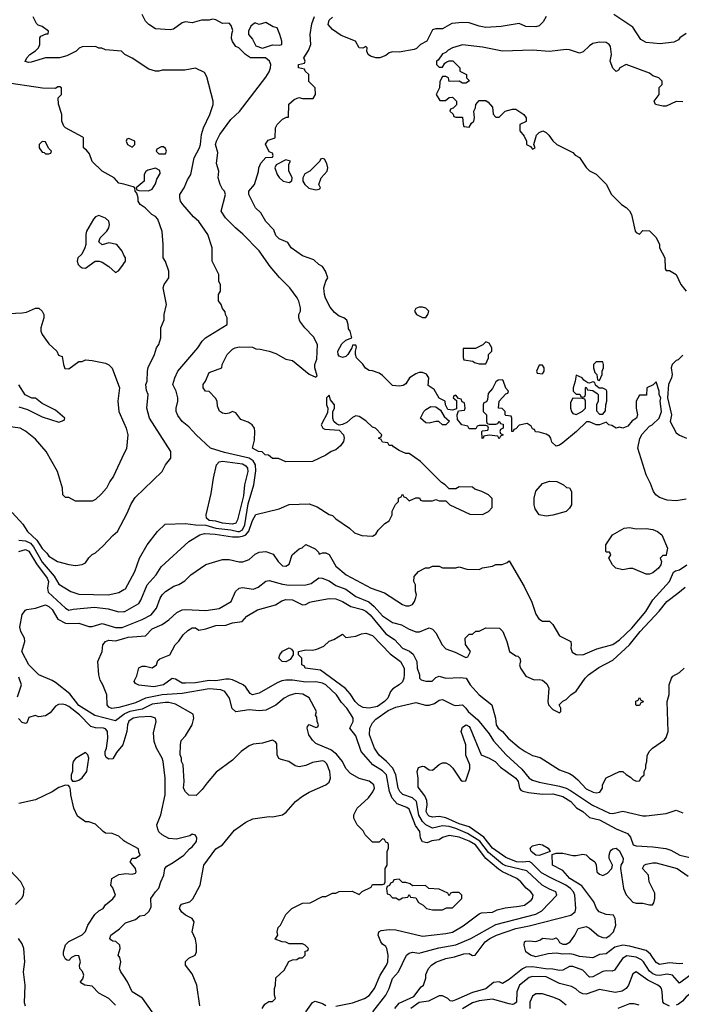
# Model space of a CAD drawing. Header units: inches. Extents: x 2348341 to 2479810, y 460419 to 613669.
# Tile 76 of 256: x 2379375 to 2383341, y 502935 to 508838. Entities that reach past the tile are written whole.
import ezdxf

# ---------------------------------------------------------------- set-up
doc = ezdxf.new("R2010")
doc.units = ezdxf.units.IN
doc.header["$MEASUREMENT"] = 0
doc.layers.add('C3570', color=7, linetype='Continuous')
doc.layers.add('C3580', color=7, linetype='Continuous')

msp = doc.modelspace()

# ---------------------------------------------------------------- linework, layer by layer
at = {"layer": 'C3570', "color": 2}
for points, elevation in [([(2380000, 508636), (2379986, 508650), (2379890, 508658), (2379867.3, 508667.3), (2379850, 508668), (2379830, 508678), (2379750, 508675.3), (2379731.6, 508668.4), (2379714, 508650), (2379658, 508622), (2379614, 508610), (2379530, 508609), (2379443.1, 508583.1), (2379430, 508582), (2379408.4, 508588.4), (2379418, 508610), (2379435.3, 508630), (2379469.3, 508650.7), (2379488.7, 508670), (2379495.3, 508690), (2379495.3, 508730), (2379501.2, 508738.8), (2379534, 508754), (2379546, 508754), (2379548, 508770), (2379510, 508797.2), (2379485.6, 508805.6), (2379476, 508816), (2379456, 508856)], 122), ([(2380000, 507851.2), (2379970, 507859), (2379942, 507890), (2379868.7, 507930), (2379810, 507988), (2379793.6, 508033.6), (2379776.5, 508056.5), (2379758, 508070), (2379758, 508130), (2379754.6, 508134.6), (2379650, 508189), (2379640.2, 508200.2), (2379628.7, 508230), (2379628.7, 508270), (2379608.4, 508331.6), (2379606, 508370), (2379626, 508390), (2379626, 508430), (2379616.4, 508436.4), (2379603.6, 508436.4), (2379590, 508426), (2379511.6, 508428.4), (2379270, 508462.7)], 126), ([(2380000, 507427.3), (2379988.7, 507450), (2379958, 507490), (2379910, 507501.2), (2379870, 507488), (2379850, 507506), (2379858, 507530), (2379897.2, 507570), (2379909.2, 507590), (2379914, 507610), (2379909, 507630), (2379890, 507649), (2379850, 507664), (2379830, 507655.3), (2379818, 507642), (2379776, 507570), (2379771.3, 507550), (2379771.1, 507491.1), (2379766, 507470), (2379747.1, 507432.9), (2379722.8, 507410), (2379718.8, 507390), (2379726, 507370), (2379738.5, 507358.5), (2379750, 507350.8), (2379770, 507347.7), (2379828, 507390), (2379851.1, 507391.1), (2379870, 507384.7), (2379910, 507358), (2379950, 507322), (2379968.4, 507331.6), (2379993.2, 507366.8), (2380000, 507377)], 130), ([(2379270, 507075.1), (2379390, 507080.5), (2379415.8, 507084.2), (2379470, 507109.3), (2379490, 507109.3), (2379509.3, 507090), (2379519.5, 507070), (2379520.7, 507050), (2379502.7, 506990), (2379502.7, 506970), (2379509, 506950), (2379550, 506895.3), (2379598, 506850), (2379607.3, 506827.3), (2379630, 506818), (2379637.2, 506770), (2379646.8, 506746.8), (2379670, 506745.2), (2379730, 506788.7), (2379750, 506788), (2379770, 506798), (2379810, 506795.3), (2379890, 506778), (2379910, 506768), (2379928.9, 506748.9), (2379974, 506630), (2379964, 506550), (2379969, 506490), (2380000, 506421.1)], 130), ([(2379370, 506518), (2379422, 506502), (2379510, 506458), (2379610, 506424.7), (2379642, 506438), (2379646, 506450), (2379590, 506498), (2379510, 506538), (2379470, 506568), (2379448.4, 506568.4), (2379408.9, 506588.9), (2379370, 506648)], 134), ([(2380000, 506234.3), (2379938, 506102), (2379915.3, 506070), (2379895.3, 506030), (2379864.7, 505995.3), (2379830, 505962), (2379810, 505952), (2379730, 505951.3), (2379710, 505952), (2379670, 505974), (2379650, 505974), (2379634, 505990), (2379632, 506030), (2379601, 506130), (2379534.8, 506250), (2379470, 506322.8), (2379410, 506370.8), (2379378, 506390), (2379290, 506402)], 130), ([(2379330, 505884), (2379394.2, 505814.2), (2379423, 505770), (2379478.6, 505718.6), (2379510, 505668), (2379538.8, 505638.8), (2379550, 505621), (2379602, 505590), (2379670, 505571), (2379710, 505566), (2379750, 505572), (2379770, 505582), (2379788.9, 505611.1), (2379810, 505632), (2379830, 505642), (2379876.5, 505683.5), (2379933.6, 505746.4), (2379962, 505770), (2380000, 505841.6)], 126), ([(2379370, 505717.1), (2379410, 505713.8), (2379439.2, 505699.2), (2379457.9, 505677.9), (2379510, 505586), (2379581.1, 505501.1), (2379610, 505454), (2379681, 505410), (2379730, 505393), (2379906, 505390), (2379970, 505404), (2380000, 505421.1)], 122), ([(2379369.3, 505650), (2379410, 505661.3), (2379430, 505652.2), (2379475.6, 505575.6), (2379539, 505490), (2379547.4, 505470), (2379542, 505430), (2379545.4, 505405.4), (2379650, 505310.7), (2379670, 505298.8), (2379695.1, 505304.9), (2379824.4, 505315.6), (2379906.4, 505306.4), (2379970, 505288), (2380000, 505289.7)], 118), ([(2380000, 504672.4), (2379950, 504635.1), (2379825.9, 504665.9), (2379730, 504726.9), (2379675.9, 504795.9), (2379590, 504863.7), (2379570, 504877), (2379489.6, 504909.6), (2379429.5, 504970), (2379389, 505050), (2379405.2, 505110), (2379404, 505130), (2379382.7, 505170), (2379376.5, 505196.5), (2379390, 505271.3), (2379410, 505298), (2379418, 505302), (2379470, 505310.8), (2379530, 505330.4), (2379550, 505320.7), (2379570, 505302.8), (2379604.8, 505244.8), (2379650, 505220.5), (2379670, 505217.1), (2379730, 505219.3), (2379790, 505200.7), (2379810, 505200.7), (2379870, 505218), (2379950, 505194.4), (2379990, 505194), (2380000, 505198)], 114), ([(2380000, 504722.3), (2379970, 504714), (2379928, 504708), (2379910, 504717.2), (2379899.3, 504730), (2379897.2, 504790), (2379874, 504850), (2379858, 504878), (2379848.7, 504910), (2379844, 504990), (2379869.3, 505050), (2379874, 505090), (2379888.7, 505110), (2379910, 505118.8), (2379950, 505114), (2380000, 505128.1)], 110), ([(2379361.8, 504778.2), (2379385.2, 504850), (2379370, 504895.3)], 118), ([(2380000, 504511.4), (2379993.4, 504490), (2379955.9, 504444.1), (2379932.7, 504407.3), (2379910, 504404), (2379893.6, 504413.6), (2379886.6, 504430), (2379887, 504450), (2379896, 504470), (2379904.5, 504530), (2379902, 504570), (2379897.1, 504577.1), (2379890, 504586), (2379878, 504590), (2379830, 504592), (2379800.7, 504600.7), (2379733.6, 504670), (2379670, 504719.7), (2379650, 504729.6), (2379630, 504734), (2379607.5, 504732.5), (2379590, 504722), (2379558.5, 504681.5), (2379530, 504664), (2379490, 504658), (2379467.3, 504667.3), (2379430, 504655.3), (2379418, 504622), (2379410, 504618), (2379390, 504625.2), (2379367.5, 504647.5)], 118), ([(2380000, 503915.3), (2379970, 503942), (2379930, 503959), (2379890, 503961.2), (2379875.3, 503970), (2379830, 504014), (2379790, 504029), (2379769.2, 504029.2), (2379722, 504062), (2379699, 504110), (2379682, 504190), (2379680.4, 504220.4), (2379676.4, 504236.4), (2379667.3, 504247.3), (2379650, 504248), (2379610, 504234), (2379570.7, 504209.3), (2379470, 504161.2), (2379370, 504139)], 122), ([(2379350, 503534), (2379388.4, 503571.6), (2379398, 503590), (2379402, 503630), (2379382, 503670), (2379317.2, 503737.2)], 126), ([(2379948.7, 502930), (2379908.7, 502970), (2379850, 503002), (2379810, 503044), (2379766, 503050), (2379742.7, 503062.7), (2379739, 503070), (2379752.9, 503087.1), (2379759.3, 503110), (2379752.1, 503132.1), (2379735.3, 503150), (2379734, 503170), (2379739, 503190), (2379730, 503226), (2379710, 503228), (2379685.4, 503214.6), (2379670, 503198), (2379660.4, 503200.4), (2379650, 503206), (2379638, 503230), (2379638, 503250), (2379650, 503292), (2379670, 503311.3), (2379749.1, 503350.9), (2379769, 503371), (2379784, 503410), (2379825.8, 503474.2), (2379850, 503496), (2379875.3, 503510), (2379890, 503532), (2379932.9, 503567.1), (2379948.7, 503590), (2379932.9, 503632.9), (2379922, 503650), (2379928, 503690), (2379970, 503714), (2380000, 503717.9)], 122), ([(2380000, 503103), (2379982, 503130), (2379974, 503150), (2379981.2, 503190), (2379975.5, 503215.5), (2379966, 503230), (2379977.2, 503270), (2379976, 503290), (2379952.1, 503312.1), (2379934, 503314), (2379921.2, 503321.2), (2379915.3, 503330), (2379922, 503350), (2379973.4, 503386.6), (2380000, 503412.9)], 118), ([(2379410, 502924), (2379403.2, 502943.2), (2379407.6, 503050), (2379397.2, 503130), (2379406, 503190), (2379400.9, 503270), (2379390, 503298), (2379368.7, 503330)], 126)]:
    msp.add_lwpolyline(points, dxfattribs=dict(at, elevation=elevation))
for points, elevation in [([(2379510, 508108), (2379492, 508090), (2379492, 508070), (2379510, 508044.7), (2379522, 508042), (2379530, 508034), (2379550, 508034), (2379562, 508038), (2379566, 508050), (2379548, 508068), (2379530, 508106)], 130), ([(2379770, 504444), (2379710, 504408.7), (2379696, 504390), (2379691, 504370), (2379691.3, 504330), (2379684.7, 504310), (2379684.7, 504284.7), (2379692.7, 504272.7), (2379710, 504272), (2379730, 504278), (2379750, 504292), (2379777.2, 504330), (2379789, 504410), (2379784, 504430)], 122)]:
    msp.add_lwpolyline(points, close=True, dxfattribs=dict(at, elevation=elevation))
at = {"layer": 'C3580', "color": 2}
for points, elevation in [([(2380000, 505289.7), (2380006, 505290), (2380090, 505338.8), (2380102, 505358), (2380139.5, 505450), (2380193.2, 505510), (2380222.5, 505557.5), (2380389.4, 505710.6), (2380455.3, 505750), (2380483, 505757), (2380546.3, 505753.7), (2380650, 505738.2), (2380690, 505737.1), (2380717, 505743), (2380730, 505750.3), (2380747.8, 505772.2), (2380770, 505836), (2380790, 505871), (2380930, 505906), (2380990, 505931), (2381110, 505936), (2381158, 505918), (2381230, 505871.3), (2381250, 505864.7), (2381270, 505844.7), (2381352, 505790), (2381382, 505762), (2381425.4, 505745.4), (2381490, 505742), (2381510, 505754), (2381523.1, 505776.9), (2381563.1, 505816.9), (2381590, 505834), (2381608, 505870), (2381608.4, 505891.6), (2381628.4, 505931.6), (2381646, 505950), (2381646, 505970), (2381662, 505978), (2381670, 505994), (2381678, 505978), (2381690, 505974), (2381710, 505954), (2381750, 505972), (2381771.6, 505971.6), (2381778, 505958), (2381790, 505954), (2381850, 505954), (2381870, 505962), (2381890, 505954), (2381930, 505954), (2381954, 505930), (2382072.7, 505872.7), (2382150, 505872), (2382186, 505890), (2382207.3, 505912.7), (2382207.3, 505967.3), (2382186, 505990), (2382146, 506010), (2382104, 506024), (2382090, 506035.3), (2382010, 506038), (2381990, 506026), (2381950, 506026), (2381926, 506050), (2381903.1, 506063.1), (2381778, 506190), (2381710, 506238), (2381690, 506238), (2381650, 506255.3), (2381616.4, 506276.4), (2381610, 506286), (2381590, 506286), (2381582, 506302), (2381550, 506306), (2381542, 506322), (2381526, 506330), (2381542, 506338), (2381546, 506350), (2381508.4, 506388.4), (2381490, 506395.3), (2381450, 506434), (2381410, 506459), (2381390, 506464), (2381370, 506454), (2381336, 506424), (2381310, 506411.8), (2381290, 506408), (2381274.8, 506414.8), (2381259, 506430), (2381252.7, 506450), (2381252.9, 506487.1), (2381262, 506510), (2381262, 506530), (2381238, 506558), (2381230, 506586), (2381214, 506570), (2381214, 506530), (2381222, 506510), (2381219.6, 506480.4), (2381182, 506410), (2381192, 506390), (2381203.5, 506383.5), (2381290, 506378), (2381315.8, 506350), (2381320.3, 506330), (2381316.9, 506310), (2381297.6, 506282.4), (2381270, 506259.5), (2381242, 506250), (2381210, 506228), (2381130, 506188.7), (2380970, 506188), (2380927.3, 506207.3), (2380890, 506208), (2380867.3, 506227.3), (2380846, 506230), (2380828, 506248), (2380806, 506250), (2380770, 506268.7), (2380783.2, 506316.8), (2380785.6, 506370), (2380783.7, 506390), (2380769.7, 506409.7), (2380745.7, 506425.7), (2380700.1, 506440.1), (2380670, 506482), (2380650, 506488.7), (2380630, 506479), (2380610, 506476), (2380590, 506479.3), (2380572, 506492), (2380560.1, 506520.1), (2380559, 506550), (2380549.3, 506569.3), (2380510, 506608.7), (2380488, 506610), (2380475.3, 506630), (2380475.3, 506650), (2380489.1, 506670.9), (2380510, 506722), (2380586, 506750), (2380588, 506770), (2380618, 506830), (2380650, 506862), (2380666, 506870), (2380690, 506876), (2380770, 506874.8), (2380790, 506864.7), (2380816.4, 506863.6), (2380870, 506850.8), (2380910, 506836), (2380970, 506802), (2381010, 506794.8), (2381110, 506712), (2381150, 506694), (2381158, 506702), (2381144, 506750), (2381145.2, 506770), (2381156.5, 506803.5), (2381161.2, 506890), (2381136.6, 506936.6), (2381085.2, 506990), (2381055.3, 507030), (2381049, 507050), (2381049, 507070), (2381059, 507090), (2381059, 507110), (2381049, 507150), (2381039, 507170), (2380994, 507230), (2380932.5, 507292.5), (2380877.5, 507357.5), (2380811.5, 507451.5), (2380713.1, 507553.1), (2380669.6, 507589.6), (2380609.6, 507649.6), (2380582, 507690), (2380608, 507790), (2380602, 507810), (2380590, 507822), (2380576, 507850), (2380564, 507890), (2380569, 507930), (2380555.5, 507975.5), (2380562, 508042), (2380549.5, 508089.5), (2380554.5, 508110), (2380574.5, 508150), (2380640.4, 508239.6), (2380691.8, 508288.2), (2380850, 508492.7), (2380870, 508525.5), (2380877.7, 508550), (2380880.5, 508570), (2380873.6, 508590), (2380849.6, 508609.6), (2380758, 508610), (2380728.7, 508630), (2380688.7, 508668.7), (2380670, 508678), (2380650, 508708), (2380644.5, 508724.5), (2380646.6, 508753.4), (2380653.2, 508773.2), (2380643.1, 508803.1), (2380630, 508818), (2380590, 508815.3), (2380550, 508838), (2380530, 508842), (2380510, 508835.3), (2380465.4, 508834.6), (2380410, 508819), (2380370, 508825.2), (2380350, 508819), (2380298, 508782), (2380276.4, 508776.4), (2380190, 508784), (2380150, 508809), (2380129, 508830), (2380109.1, 508869.1)], 118), ([(2383370, 508755.3), (2383332, 508730), (2383323.6, 508716.4), (2383296.9, 508703.1), (2383214, 508694), (2383130, 508701.2), (2383098.6, 508718.6), (2383050, 508793.2), (2382936, 508870)], 110), ([(2383370, 505963.7), (2383310, 505952.7), (2383256.5, 505956.5), (2383210, 505974), (2383188.7, 505990), (2383174, 506010), (2383156.6, 506056.6), (2383129.4, 506110), (2383081.2, 506270), (2383092.9, 506327.1), (2383106.3, 506353.7), (2383150, 506402), (2383166, 506410), (2383208, 506450), (2383222, 506490), (2383215.3, 506550), (2383218, 506570), (2383208.9, 506588.9), (2383208.7, 506610), (2383190, 506666), (2383171.6, 506648.4), (2383134, 506630), (2383132.7, 506587.3), (2383090, 506586), (2383071.3, 506550), (2383071.3, 506510), (2383078, 506470), (2383072, 506450), (2383047.1, 506432.9), (2383019.8, 506400.2), (2382990.9, 506389.1), (2382970, 506395.3), (2382950, 506389.2), (2382924.7, 506404.7), (2382906, 506410), (2382890, 506426), (2382850, 506408.7), (2382830, 506408.7), (2382790, 506428), (2382772.7, 506427.3), (2382712, 506370), (2382630, 506302), (2382610, 506288), (2382590, 506282), (2382565.2, 506305.2), (2382559, 506330), (2382550, 506342), (2382530, 506354), (2382490, 506366), (2382467.3, 506367.3), (2382462, 506382), (2382450, 506386), (2382442, 506402), (2382416.4, 506416.4), (2382370, 506408), (2382350, 506386), (2382338, 506382), (2382334, 506370), (2382326, 506370), (2382326, 506450), (2382322, 506462), (2382290, 506466), (2382286, 506470), (2382286, 506490), (2382267.3, 506507.3), (2382246, 506510), (2382248.4, 506551.6), (2382290, 506594), (2382302, 506598), (2382306, 506610), (2382288.4, 506628.4), (2382274, 506674), (2382270, 506678), (2382243.6, 506676.4), (2382230, 506666), (2382210, 506626), (2382183.6, 506596.4), (2382179.6, 506560.4), (2382172.7, 506547.3), (2382158, 506542), (2382154, 506530), (2382154, 506490), (2382174, 506470), (2382174, 506430), (2382178, 506418), (2382190, 506414), (2382230, 506414), (2382242, 506418), (2382250, 506432), (2382258, 506418), (2382272.7, 506412.7), (2382274, 506390), (2382258, 506382), (2382254, 506370), (2382258, 506358), (2382274, 506350), (2382258, 506342), (2382250, 506326), (2382242, 506342), (2382190, 506348), (2382158, 506342), (2382154, 506330), (2382148, 506328), (2382146, 506370), (2382150, 506374), (2382182, 506378), (2382186, 506390), (2382182, 506402), (2382170, 506406), (2382130, 506406), (2382118, 506402), (2382110, 506386), (2382070, 506386), (2382062, 506402), (2382026, 506410), (2382000.4, 506440.4), (2381998, 506470), (2382006, 506494), (2382042, 506498), (2382046, 506510), (2382042, 506542), (2382027.3, 506547.3), (2382022, 506562), (2382006, 506566), (2381990, 506586), (2381978, 506582), (2381974, 506570), (2381994, 506554), (2381994, 506506), (2381970, 506498), (2381942, 506502), (2381928.4, 506528.4), (2381926, 506550), (2381888.9, 506568.9), (2381860.4, 506620.4), (2381824, 506644), (2381828, 506690), (2381813.6, 506713.6), (2381790, 506722), (2381770, 506722), (2381750, 506715.3), (2381711.3, 506690), (2381690, 506655.3), (2381674.4, 506645.6), (2381650, 506641.2), (2381610, 506645.2), (2381550, 506705.2), (2381530, 506719.3), (2381490, 506733.2), (2381470, 506735.3), (2381448.7, 506748.7), (2381432.9, 506772.9), (2381394, 506810), (2381388.9, 506831.1), (2381388.4, 506851.6), (2381394.6, 506874.6), (2381390, 506886), (2381370, 506886), (2381366, 506870), (2381342, 506830), (2381330, 506818), (2381310, 506813.6), (2381290, 506821.6), (2381283.5, 506830), (2381281.7, 506850), (2381306, 506894), (2381330, 506916), (2381366, 506930), (2381355.3, 506970), (2381345.2, 506985.2), (2381344, 507010), (2381336, 507036), (2381318, 507050), (2381290, 507061.2), (2381262.4, 507082.4), (2381235.5, 507115.5), (2381208.9, 507168.9), (2381202, 507190), (2381199, 507230), (2381209.4, 507270.6), (2381222, 507290), (2381208.7, 507330), (2381190, 507358), (2381168, 507370), (2381138, 507398), (2381070, 507422), (2381002, 507470), (2380982, 507502), (2380930, 507525.2), (2380910, 507544), (2380898, 507578), (2380850, 507628), (2380820.2, 507680.2), (2380788.7, 507710), (2380749, 507790), (2380748, 507810), (2380782, 507850), (2380807.3, 507927.3), (2380808.7, 507950), (2380821.5, 507978.5), (2380850, 508012), (2380890, 508014), (2380895.3, 508024.7), (2380890, 508038), (2380870, 508046), (2380848.4, 508091.6), (2380864.7, 508115.3), (2380906, 508130), (2380908.7, 508190), (2380918, 508210), (2380950, 508242), (2380974, 508254), (2380986, 508254), (2380988, 508332), (2381020.2, 508359.8), (2381048.9, 508371.1), (2381070, 508364.7), (2381134, 508366), (2381148, 508390), (2381146, 508430), (2381108.4, 508468.4), (2381108, 508510), (2381086, 508530), (2381082, 508542), (2381046, 508550), (2381046, 508570), (2381082, 508578), (2381086, 508590), (2381078, 508610), (2381106, 508654), (2381119.6, 508690), (2381116.2, 508750), (2381126.2, 508813.8), (2381142, 508858)], 114), ([(2382530, 508858), (2382513.7, 508826.3), (2382490, 508802), (2382470, 508795.3), (2382410, 508798), (2382370, 508815.3), (2382262, 508798), (2382170, 508792), (2382130, 508798.4), (2382070, 508818.4), (2382030, 508822), (2381964.7, 508815.3), (2381910, 508783.7), (2381870, 508782.7), (2381850, 508777.2), (2381816, 508710), (2381778, 508690), (2381754, 508666), (2381740.7, 508659.3), (2381650, 508643.7), (2381610, 508646), (2381590, 508639), (2381570, 508622.7), (2381534, 508610), (2381509.4, 508609.4), (2381478.6, 508618.6), (2381464, 508630), (2381455.3, 508650), (2381458, 508670), (2381450, 508678), (2381432, 508668), (2381410, 508668.7), (2381388, 508710), (2381302.5, 508742.5), (2381250, 508779), (2381225.2, 508810), (2381230, 508834.8), (2381250, 508853)], 110), ([(2383350, 508346), (2383310, 508348), (2383250, 508319), (2383230, 508319), (2383186, 508330), (2383178, 508350), (2383208.7, 508390), (2383208.9, 508431.1), (2383226, 508450), (2383226, 508470), (2383206, 508490), (2383170, 508502), (2383150, 508517.2), (2383010, 508568.7), (2382972, 508550), (2382963.6, 508536.4), (2382950, 508528), (2382930, 508548), (2382914, 508590), (2382922, 508630), (2382917.2, 508677.2), (2382908, 508690), (2382890, 508702), (2382850, 508704), (2382810, 508695.3), (2382790, 508682), (2382753.7, 508646.3), (2382730, 508637.2), (2382670, 508657.2), (2382650, 508659.3), (2382550, 508647.3), (2382450, 508655.6), (2382270, 508649.2), (2382150, 508672.7), (2382030, 508688), (2381970, 508668.7), (2381944.5, 508655.5), (2381930, 508642), (2381910, 508634), (2381883.6, 508596.4), (2381874, 508590), (2381874, 508570), (2381890, 508554), (2381910, 508554), (2381923.1, 508576.9), (2381934.6, 508585.4), (2381950, 508592), (2381970.9, 508590.9), (2382014, 508550), (2382014, 508530), (2382054, 508510), (2382054, 508490), (2382071.6, 508471.6), (2382050, 508458), (2382030, 508458), (2382010, 508468.7), (2381950, 508468), (2381946, 508490), (2381930, 508498), (2381910, 508498), (2381892.7, 508467.3), (2381891.3, 508430), (2381872, 508390), (2381892.7, 508352.7), (2381927.3, 508352.7), (2381950, 508372), (2381970, 508374), (2381994, 508350), (2381992.7, 508327.3), (2381972.7, 508307.3), (2381958, 508302), (2381954, 508290), (2381972.7, 508272.7), (2381978, 508258), (2381990, 508254), (2382030, 508254), (2382032.7, 508212.7), (2382038, 508198), (2382070, 508194), (2382083.1, 508216.9), (2382098, 508230), (2382102, 508250), (2382098, 508290), (2382108, 508310), (2382108.7, 508330), (2382130, 508354), (2382170, 508354), (2382183.6, 508343.6), (2382210, 508314), (2382212.7, 508272.7), (2382230, 508254), (2382250, 508254), (2382286, 508290), (2382330, 508302), (2382350, 508302), (2382398, 508270), (2382411.3, 508250), (2382411.6, 508228.4), (2382374, 508210), (2382372.7, 508172.7), (2382399.6, 508139.6), (2382414, 508110), (2382414, 508090), (2382438, 508078), (2382450, 508062), (2382466, 508070), (2382458, 508090), (2382474, 508146), (2382490, 508162), (2382511.1, 508171.1), (2382530, 508162), (2382546.4, 508146.4), (2382571.6, 508111.6), (2382594, 508090), (2382690, 508042), (2382705.4, 508025.4), (2382730, 508012), (2382771.6, 507951.6), (2382791.6, 507931.6), (2382830, 507912), (2382890, 507852), (2382922, 507790), (2382982, 507730), (2383010, 507712), (2383030, 507692), (2383042, 507670), (2383064.7, 507570), (2383070, 507562), (2383090, 507552), (2383110, 507574), (2383150, 507572), (2383190, 507532), (2383211, 507490), (2383211.3, 507471.3), (2383242, 507410), (2383243.6, 507343.6), (2383250, 507334), (2383270, 507334), (2383310.7, 507310.7), (2383338, 507250), (2383370, 507211.3)], 114), ([(2380000, 505421.1), (2380010, 505426.8), (2380065.2, 505530), (2380094, 505610), (2380139, 505690), (2380202, 505770), (2380247, 505813), (2380370, 505818.3), (2380430, 505809.1), (2380490, 505807.6), (2380551.3, 505790), (2380640.3, 505780.3), (2380682, 505770), (2380692, 505770), (2380710, 505779.6), (2380724.8, 505810), (2380744.7, 505935.3), (2380779.7, 506050), (2380790, 506134), (2380788.2, 506170), (2380774.1, 506194.1), (2380750, 506208.3), (2380602.9, 506242.9), (2380519, 506270), (2380433.2, 506350), (2380390, 506397.2), (2380349, 506430), (2380324.1, 506464.1), (2380314, 506490), (2380314, 506510), (2380324, 506550), (2380322.7, 506570), (2380312.3, 506610), (2380294, 506650), (2380305.2, 506690), (2380324, 506730), (2380444, 506870), (2380470, 506911), (2380489.5, 506930.5), (2380618, 507010), (2380618, 507050), (2380608, 507070), (2380607.3, 507087.3), (2380590, 507106), (2380582, 507130), (2380567.3, 507152.7), (2380566, 507190), (2380578, 507210), (2380578, 507250), (2380568.9, 507268.9), (2380568, 507310), (2380528, 507390), (2380528, 507470), (2380502, 507550), (2380450, 507628.7), (2380416.6, 507656.6), (2380354, 507730), (2380339, 507750), (2380335.3, 507770), (2380335.3, 507790), (2380362, 507830), (2380382, 507878), (2380402, 507910), (2380422, 508010), (2380454, 508070), (2380459.5, 508090), (2380466, 508150), (2380477.2, 508190), (2380514, 508270), (2380534, 508330), (2380534, 508350), (2380496, 508496), (2380482, 508522), (2380430, 508548), (2380365.4, 508534.6), (2380230, 508535.3), (2380210, 508529), (2380189.1, 508529.1), (2380150, 508542), (2380050, 508608), (2380006, 508630), (2380000, 508636)], 122), ([(2380000, 505841.6), (2380020.2, 505879.8), (2380044.1, 505935.9), (2380067.2, 505972.8), (2380228.7, 506130), (2380248.7, 506170), (2380282, 506210), (2380282, 506250), (2380153.2, 506450), (2380137.2, 506510), (2380145.2, 506590), (2380134.8, 506614.8), (2380132.3, 506650), (2380139.3, 506670), (2380141.2, 506730), (2380146.3, 506753.7), (2380184, 506830), (2380195.3, 506870), (2380208.7, 506890), (2380222, 506930), (2380222, 506990), (2380240.4, 507039.6), (2380242, 507070), (2380255.3, 507130), (2380235.3, 507230), (2380242, 507250), (2380268.7, 507290), (2380268.7, 507330), (2380249.1, 507389.1), (2380235.3, 507410), (2380235.3, 507490), (2380228.4, 507568.4), (2380203.1, 507643.1), (2380190, 507658), (2380168, 507670), (2380128, 507710), (2380098, 507730), (2380086, 507750), (2380086, 507770), (2380078, 507798), (2380068, 507810), (2380066, 507830), (2380056.4, 507836.4), (2380000, 507851.2)], 126), ([(2380000, 507377), (2380008.7, 507390), (2380008.7, 507410), (2380000, 507427.3)], 130), ([(2383350, 506826), (2383322, 506798), (2383310, 506795.3), (2383286, 506770), (2383281, 506750), (2383286.8, 506710), (2383282.8, 506690), (2383264, 506650), (2383258.8, 506570), (2383282.8, 506470), (2383274.8, 506430), (2383310, 506361), (2383330, 506346.8), (2383371.3, 506330)], 114), ([(2380000, 506421.1), (2380014, 506390), (2380024, 506350), (2380014.6, 506265.4), (2380000, 506234.3)], 130), ([(2380000, 505198), (2380110, 505241.6), (2380162.7, 505270), (2380196, 505310), (2380217.2, 505370), (2380229.6, 505390.4), (2380249, 505410), (2380298.6, 505441.4), (2380329.1, 505450.9), (2380365.6, 505474.4), (2380402, 505510), (2380490, 505570.8), (2380590, 505601), (2380630, 505601), (2380690, 505586.8), (2380712.9, 505587.1), (2380750, 505601), (2380786.3, 505633.7), (2380810, 505646), (2380850, 505650.6), (2380893.7, 505633.7), (2380924.7, 505590), (2380950, 505564.7), (2380970, 505562), (2380990, 505574), (2381008, 505630), (2381050, 505664.7), (2381068.4, 505671.6), (2381090, 505692), (2381146.4, 505666.4), (2381165.4, 505645.4), (2381170, 505634), (2381190, 505642), (2381210, 505642), (2381230, 505631.3), (2381270, 505562), (2381332, 505510), (2381482, 505430), (2381561.4, 505401.4), (2381670, 505331.3), (2381690, 505324.7), (2381710, 505324.7), (2381730, 505332), (2381742, 505350), (2381750, 505374), (2381754, 505390), (2381748.4, 505411.6), (2381748, 505450), (2381738, 505470), (2381740.4, 505499.6), (2381766, 505530), (2381808.4, 505551.6), (2381830, 505552), (2381850, 505562), (2381890, 505562), (2381910, 505552), (2381990, 505552), (2382010, 505558), (2382056.4, 505543.6), (2382130, 505542), (2382148.9, 505551.1), (2382210, 505562), (2382230, 505572), (2382267.3, 505572.7), (2382296.4, 505583.6), (2382310, 505594), (2382399.6, 505439.6), (2382445.4, 505345.4), (2382470, 505274), (2382486.4, 505246.4), (2382510, 505232), (2382551.1, 505231.1), (2382570, 505212), (2382610, 505144.7), (2382678, 505110), (2382681, 505090), (2382678, 505070), (2382687.1, 505047.1), (2382710, 505031.3), (2382750, 505031), (2382834.2, 505065.8), (2382930, 505092.7), (2382970, 505120.4), (2383044.2, 505190), (2383129.3, 505290), (2383170, 505360.7), (2383269.4, 505470), (2383293.6, 505526.4), (2383305.6, 505534.4), (2383330, 505539.1), (2383374.5, 505570)], 114), ([(2380000, 505128.1), (2380024.9, 505135.1), (2380130, 505144.9), (2380170, 505185.5), (2380230, 505212.7), (2380270, 505239.3), (2380316.6, 505283.4), (2380350, 505299.3), (2380370, 505302.4), (2380490, 505295.3), (2380571.2, 505308.8), (2380642, 505350), (2380669, 505410), (2380690, 505430.7), (2380710, 505433.4), (2380775.9, 505424.1), (2380804.8, 505435.2), (2380850, 505470.8), (2380870, 505476.3), (2380950, 505453.7), (2380990, 505447.2), (2381089.6, 505450.4), (2381122, 505458), (2381169.2, 505490.8), (2381189.3, 505490.7), (2381230, 505473), (2381270, 505446), (2381330, 505424.4), (2381390, 505379.5), (2381468, 505348), (2381500.5, 505320.5), (2381550, 505263), (2381610, 505224.9), (2381664.7, 505210), (2381705.1, 505185.1), (2381750, 505167.3), (2381772.7, 505167.3), (2381830, 505191.3), (2381850, 505184.7), (2381870, 505162), (2381906.8, 505090), (2381930, 505066), (2381986.4, 505046.4), (2382050, 505014), (2382062, 505018), (2382078, 505050), (2382047.3, 505092.7), (2382046, 505130), (2382070, 505154), (2382090, 505154), (2382108.4, 505171.6), (2382130, 505172), (2382168.9, 505191.1), (2382250.9, 505190.9), (2382270.7, 505170.7), (2382296, 505110), (2382311.1, 505051.1), (2382350, 505024.7), (2382362, 505022), (2382374, 505010), (2382378, 504990), (2382372, 504970), (2382378, 504950), (2382410, 504902), (2382459.6, 504879.6), (2382490, 504882), (2382510, 504878), (2382535.3, 504855.3), (2382546, 504830), (2382541, 504750), (2382544.7, 504730), (2382570, 504702), (2382610, 504682), (2382618, 504690), (2382618, 504710), (2382608.9, 504731.1), (2382630, 504752), (2382650, 504762), (2382678, 504790), (2382710, 504811.3), (2382765.2, 504890), (2382784, 504910), (2382845.8, 504954.2), (2382930, 504997.3), (2383029.7, 505090.3), (2383094, 505170), (2383207.9, 505292.1), (2383254, 505350), (2383321.1, 505398.9), (2383363.3, 505436.7)], 110), ([(2381270, 502924), (2381370, 502943.8), (2381442, 502970), (2381470, 502986.8), (2381502.9, 503030), (2381536.2, 503110), (2381574, 503170), (2381581.6, 503190), (2381584.5, 503230), (2381576, 503270), (2381570, 503282), (2381550, 503295.3), (2381539, 503310), (2381524, 503350), (2381528.7, 503370), (2381542, 503378), (2381590, 503384), (2381630, 503380.7), (2381790, 503343), (2381930, 503359.3), (2381970, 503368.2), (2382033.9, 503406.1), (2382130, 503478), (2382142.8, 503482.8), (2382210, 503488.2), (2382238, 503502), (2382285.8, 503514.2), (2382370, 503522.4), (2382402, 503530), (2382441.5, 503558.5), (2382449.2, 503570), (2382452.7, 503590), (2382439, 503610), (2382411.5, 503631.5), (2382379.3, 503670), (2382356, 503690), (2382270, 503728.4), (2382244.4, 503744.4), (2382169.1, 503809.1), (2382106.6, 503890), (2382070, 503913.8), (2382010, 503937.7), (2381950, 503947), (2381910, 503935.1), (2381890, 503921.2), (2381846, 503914), (2381816.9, 503903.1), (2381789.3, 503909.3), (2381778, 503930), (2381774, 503970), (2381747.8, 504007.8), (2381710, 504104), (2381694.9, 504114.9), (2381637.1, 504137.1), (2381607, 504170), (2381591.5, 504210), (2381573.6, 504310), (2381550, 504334.5), (2381491.5, 504371.5), (2381421.2, 504450), (2381390, 504544), (2381354, 504590), (2381373.2, 504630), (2381373.2, 504650), (2381362.7, 504670), (2381336, 504710), (2381303.6, 504743.6), (2381275.1, 504790), (2381209.3, 504850), (2381190, 504859.7), (2381150, 504868.2), (2381090, 504867.2), (2381010, 504878.3), (2380970, 504878.7), (2380946, 504874), (2380918.3, 504861.7), (2380810, 504800.5), (2380770, 504789.6), (2380757.5, 504797.5), (2380730, 504837.2), (2380714, 504850), (2380650, 504879.6), (2380630, 504883.5), (2380610, 504885.1), (2380550, 504874.7), (2380510, 504875.4), (2380430, 504863.1), (2380370, 504859.7), (2380350, 504860.7), (2380310, 504884), (2380290, 504889.2), (2380238, 504850), (2380179, 504839), (2380088.9, 504848.9), (2380070, 504858), (2380062, 504870), (2380063.1, 504876.9), (2380076.4, 504903.6), (2380090, 504951.3), (2380110, 504962), (2380130, 504962), (2380170, 504951.3), (2380195.3, 504970), (2380204, 504996), (2380214.6, 505005.4), (2380275.3, 505030), (2380308, 505090), (2380330, 505112), (2380355.3, 505150), (2380383.1, 505176.9), (2380410, 505192), (2380430, 505191.3), (2380450, 505178), (2380490, 505186), (2380550, 505206.8), (2380610, 505207.7), (2380650, 505222.8), (2380709.1, 505230.9), (2380737.5, 505262.5), (2380801, 505299), (2380909.5, 505330.5), (2380945.8, 505354.2), (2380970, 505362), (2381010, 505359.1), (2381070, 505330.8), (2381089, 505331), (2381113.6, 505346.4), (2381129.4, 505350.6), (2381230, 505367.3), (2381270, 505364.9), (2381310, 505350.5), (2381359.5, 505319.5), (2381430, 505302), (2381450, 505292), (2381475.3, 505270), (2381570, 505156.4), (2381622, 505122), (2381670, 505070.4), (2381711.4, 505051.4), (2381733.8, 505033.8), (2381755.5, 504990), (2381757.3, 504950), (2381772, 504910), (2381772, 504890), (2381781, 504881), (2381810, 504871.3), (2381848.4, 504871.6), (2381870, 504894), (2381890, 504902), (2381930, 504890.8), (2382015.2, 504895.2), (2382050.6, 504890.6), (2382074.8, 504850), (2382130, 504791), (2382206, 504730), (2382226.8, 504650), (2382230.8, 504610), (2382242.8, 504590), (2382270, 504570.8), (2382303, 504530), (2382370, 504474), (2382406, 504450), (2382450, 504427.3), (2382495.2, 504415.2), (2382610, 504340.7), (2382670, 504318.8), (2382690, 504306.8), (2382721.1, 504281.1), (2382770, 504227.7), (2382813.2, 504206.8), (2382830, 504202.8), (2382852.7, 504207.3), (2382868.7, 504230), (2382869, 504250), (2382890, 504292), (2382970, 504331.3), (2382990.9, 504330.9), (2383010, 504312), (2383036.9, 504296.9), (2383050, 504282), (2383070, 504272), (2383090, 504274), (2383103.1, 504296.9), (2383118, 504310), (2383118, 504330), (2383128.7, 504350), (2383128.7, 504370), (2383135.3, 504390), (2383136.4, 504423.6), (2383148, 504450), (2383168.9, 504471.1), (2383240.4, 504519.6), (2383250, 504534), (2383262, 504570), (2383255.3, 504750), (2383268.4, 504791.6), (2383268.9, 504851.1), (2383282, 504890), (2383290, 504902), (2383330, 504924.7), (2383358, 504950)], 106), ([(2380828.7, 502910), (2380844.7, 502935.3), (2380868.4, 502951.6), (2380890, 502951.3), (2380908.7, 502970), (2380902, 502990), (2380902, 503030), (2380908.7, 503050), (2380910, 503094), (2380960.4, 503139.6), (2380988.9, 503191.1), (2381010, 503202), (2381036.4, 503203.6), (2381050, 503214), (2381070, 503214), (2381086, 503230), (2381087.3, 503252.7), (2381102, 503258), (2381106, 503270), (2381086, 503290), (2381070, 503298), (2380990, 503298), (2380970, 503308), (2380948.4, 503308.4), (2380906, 503326), (2380922, 503350), (2380919, 503370), (2380925.2, 503394.8), (2380938, 503410), (2380970, 503474), (2381006, 503510), (2381070, 503542), (2381116.4, 503543.6), (2381190, 503582), (2381210, 503582), (2381250, 503602), (2381270, 503602), (2381290, 503612), (2381367.3, 503612.7), (2381410, 503594), (2381428.4, 503611.6), (2381482, 503638), (2381490, 503654), (2381550, 503654), (2381562, 503658), (2381566, 503670), (2381566, 503750), (2381578, 503770), (2381578, 503850), (2381586, 503870), (2381586, 503890), (2381582, 503902), (2381570, 503906), (2381562, 503922), (2381550, 503926), (2381530, 503906), (2381490, 503906), (2381446, 503950), (2381434.6, 503974.6), (2381398, 504010), (2381378, 504050), (2381378, 504070), (2381398, 504110), (2381466.3, 504173.7), (2381492.1, 504207.9), (2381501.2, 504230), (2381497.2, 504250), (2381470, 504272.7), (2381409.6, 504289.6), (2381358, 504318), (2381330, 504349), (2381309.5, 504390), (2381275.1, 504435.1), (2381240.8, 504460.8), (2381150, 504498), (2381130, 504518), (2381108.7, 504551.3), (2381098, 504590), (2381100.4, 504599.6), (2381110, 504612), (2381150, 504594), (2381162, 504598), (2381166, 504610), (2381158, 504630), (2381156.4, 504656.4), (2381148.7, 504668.7), (2381155.3, 504690), (2381110, 504773.2), (2381073.4, 504793.4), (2381030, 504798.4), (2380990, 504786.6), (2380961, 504770), (2380910.9, 504729.1), (2380850, 504699), (2380810, 504694), (2380750, 504701.2), (2380670.9, 504689.1), (2380668, 504690), (2380649.3, 504709.3), (2380633.2, 504770), (2380605.2, 504810), (2380580.5, 504820.5), (2380510, 504826.6), (2380350, 504798.9), (2380230, 504790.9), (2380130.2, 504769.8), (2380070, 504741.7), (2380000, 504722.3)], 110), ([(2380454.6, 502925.4), (2380437.2, 503050), (2380410, 503118), (2380369.2, 503170), (2380370, 503191.3), (2380390, 503211.3), (2380428, 503230), (2380435.1, 503250), (2380436, 503290), (2380430, 503326), (2380409, 503370), (2380422, 503430), (2380408.7, 503450), (2380369.5, 503469.5), (2380347.5, 503487.5), (2380333.2, 503510), (2380336.5, 503523.5), (2380345.4, 503534.6), (2380395.3, 503550), (2380412.5, 503567.5), (2380458, 503650), (2380479, 503770), (2380550, 503866.8), (2380590, 503891.3), (2380662, 503978), (2380730, 504026.8), (2380772.9, 504047.1), (2380870, 504061), (2380890, 504058), (2380950, 504071.3), (2380972.9, 504087.1), (2381028.7, 504150), (2381070, 504182.8), (2381110, 504206.8), (2381210, 504250.8), (2381230, 504266), (2381238, 504290), (2381235.1, 504330), (2381215.9, 504375.9), (2381202, 504390), (2381190, 504394.5), (2381130, 504385.1), (2381090, 504367), (2381050, 504359.3), (2381025.6, 504365.6), (2380988, 504390), (2380942, 504402), (2380929.5, 504409.5), (2380918, 504430), (2380916, 504496), (2380909.1, 504509.1), (2380890, 504519), (2380830, 504501.2), (2380774, 504494), (2380750, 504485.2), (2380702.8, 504450), (2380650, 504399.3), (2380553.7, 504326.3), (2380498, 504262), (2380470, 504222), (2380433.7, 504186.3), (2380389.1, 504189.1), (2380368.9, 504208.9), (2380358, 504230), (2380362, 504270), (2380355.3, 504370), (2380346, 504390), (2380346, 504410), (2380338, 504430), (2380339, 504490), (2380344.1, 504515.9), (2380370, 504544.7), (2380409.2, 504610), (2380419, 504650), (2380415.3, 504675.3), (2380310, 504734.7), (2380270, 504744), (2380250, 504744), (2380170, 504733.5), (2380110, 504703.5), (2380036.3, 504690), (2380004.3, 504675.7), (2380000, 504672.4)], 114), ([(2381492.3, 502890), (2381569.6, 502990), (2381589.6, 503030), (2381609.6, 503090), (2381646.6, 503130), (2381693.2, 503230), (2381710, 503242), (2381730, 503247.3), (2381770, 503242), (2381784.5, 503244.5), (2381887, 503273), (2381990, 503292.2), (2382079, 503330), (2382230, 503412.4), (2382470, 503475.3), (2382505.1, 503494.9), (2382594, 503590), (2382588.7, 503610), (2382550, 503625.1), (2382506.6, 503650), (2382414.2, 503734.2), (2382290, 503765.6), (2382270, 503776), (2382185, 503845), (2382132.7, 503912.7), (2382059.9, 503959.9), (2381990, 503989.8), (2381950, 504001.4), (2381910, 504005.7), (2381850, 503991.2), (2381809.9, 504009.9), (2381789.8, 504030), (2381768.5, 504068.5), (2381754.3, 504150), (2381730, 504172.6), (2381672.1, 504192.1), (2381653.3, 504210), (2381644.8, 504230), (2381629.8, 504310), (2381612.4, 504350), (2381574.7, 504390), (2381529, 504429), (2381502, 504470), (2381471.6, 504550), (2381474.7, 504590), (2381490, 504622), (2381510, 504643.8), (2381583, 504697), (2381630, 504717.1), (2381750, 504744.9), (2381808.3, 504728.3), (2381830, 504727.7), (2381861.5, 504738.5), (2381890, 504758.8), (2381910, 504762.8), (2381974, 504730), (2381990, 504726), (2382030, 504731.3), (2382050, 504711.3), (2382062.8, 504690), (2382121.3, 504641.3), (2382190, 504557.1), (2382214.3, 504514.3), (2382290.7, 504430), (2382384.8, 504344.8), (2382430, 504290.8), (2382450, 504279.1), (2382490, 504266), (2382610, 504242.3), (2382650.2, 504230.2), (2382677.1, 504217.1), (2382809.1, 504129.1), (2382910, 504080.3), (2382930, 504079.5), (2382990, 504093), (2383110, 504064.7), (2383130, 504064.7), (2383250, 504078.8), (2383310, 504098), (2383350, 504082)], 102), ([(2380000, 503412.9), (2380010, 503422.8), (2380070, 503444), (2380095.3, 503464.7), (2380126, 503470), (2380150, 503492), (2380163.1, 503516.9), (2380162, 503570), (2380189, 503610), (2380209.4, 503630.6), (2380220.9, 503670), (2380239.3, 503710), (2380245.2, 503750), (2380257.5, 503762.5), (2380295.9, 503784.1), (2380359, 503830), (2380392.7, 503867.3), (2380410, 503878), (2380435.3, 503910), (2380438, 503930), (2380428.4, 503948.4), (2380410, 503954), (2380394.8, 503945.2), (2380314.4, 503925.6), (2380270, 503929.3), (2380229, 503950), (2380210, 503969), (2380203.9, 503983.9), (2380198, 504010), (2380220.7, 504070), (2380247.3, 504190), (2380247.6, 504290), (2380236.2, 504390), (2380229.5, 504410), (2380195.1, 504470), (2380180.9, 504510), (2380177.5, 504562.5), (2380193.2, 504630), (2380188.7, 504650), (2380160.2, 504660.2), (2380090, 504656.4), (2380056, 504650), (2380030, 504631.8), (2380021.6, 504610), (2380018, 504570), (2380000, 504511.4)], 118), ([(2381623.7, 502910), (2381650, 502940.7), (2381738, 502982), (2381780.9, 503039.1), (2381795.3, 503050), (2381809, 503091), (2381810, 503114), (2381825.2, 503150), (2381844, 503170), (2381870, 503186.8), (2381929.7, 503210.4), (2381981.5, 503218.5), (2382036.8, 503236.8), (2382070, 503238.8), (2382090, 503226.8), (2382106, 503230), (2382165.1, 503310), (2382192.7, 503330), (2382232.7, 503350), (2382349.8, 503390.2), (2382430, 503405.3), (2382678, 503470), (2382704, 503490), (2382709.2, 503510), (2382703.6, 503590), (2382694.7, 503610), (2382676.3, 503630), (2382649.6, 503650), (2382550, 503696.3), (2382503.8, 503723.8), (2382443.3, 503783.3), (2382430, 503791.1), (2382390, 503786.6), (2382354, 503790), (2382290, 503814.7), (2382210, 503871.2), (2382157.3, 503937.3), (2382070, 503999.7), (2382010, 504017.2), (2381930, 504053.6), (2381890, 504060.5), (2381850, 504056.2), (2381830, 504062), (2381820.9, 504070), (2381812, 504090), (2381818, 504130), (2381816.6, 504156.6), (2381804.2, 504184.2), (2381764, 504236), (2381764, 504290), (2381758, 504330), (2381765.4, 504354.6), (2381790, 504362.8), (2381801, 504361), (2381830, 504341), (2381850, 504338), (2381890, 504372), (2381910, 504382), (2381930, 504382), (2381951.1, 504371.1), (2381971, 504351), (2382019.6, 504279.6), (2382030, 504272), (2382050, 504274), (2382073.2, 504346.8), (2382074, 504370), (2382048.9, 504428.9), (2382048.7, 504490), (2382021.2, 504570), (2382030, 504596), (2382052, 504610), (2382070, 504601), (2382076.3, 504590), (2382142, 504430), (2382190, 504410.7), (2382226, 504390), (2382257.3, 504357.3), (2382350, 504290.4), (2382363.8, 504270), (2382370.4, 504230.4), (2382379.3, 504219.3), (2382392.1, 504212.1), (2382425.1, 504205.1), (2382510, 504194.9), (2382570, 504196), (2382630, 504181.3), (2382679.1, 504150), (2382713.7, 504113.7), (2382750, 504090.4), (2382790, 504054), (2382850, 504041.6), (2382950, 503986.4), (2383019.3, 503959.3), (2383037.3, 503937.3), (2383052, 503890), (2383070, 503884), (2383170, 503879.1), (2383248, 503868), (2383278, 503858), (2383332, 503830), (2383410, 503810.8)], 98), ([(2380000, 503717.9), (2380010, 503719.1), (2380050, 503714.8), (2380070, 503722), (2380074, 503730), (2380069, 503750), (2380038, 503790), (2380049.1, 503810.9), (2380070, 503812), (2380098, 503830), (2380088.4, 503848.4), (2380087.3, 503867.3), (2380006, 503910), (2380000, 503915.3)], 122), ([(2383350, 503179.3), (2383330, 503177.2), (2383270, 503182.9), (2383210, 503174), (2383190, 503185.2), (2383155.8, 503235.8), (2383130, 503257), (2383030, 503284), (2382990, 503289.6), (2382942.6, 503277.4), (2382890, 503237.2), (2382850, 503232.7), (2382810, 503213.2), (2382730, 503220.9), (2382694.2, 503234.2), (2382670, 503238), (2382630, 503236), (2382590, 503241.2), (2382542, 503238), (2382470, 503219), (2382438, 503230), (2382409, 503250), (2382399, 503290), (2382402, 503310), (2382406.3, 503313.7), (2382430, 503316), (2382470, 503311), (2382498, 503322), (2382510, 503332), (2382570, 503324.7), (2382590, 503334), (2382602, 503322), (2382610, 503304.7), (2382630, 503296), (2382650, 503296), (2382674, 503310), (2382702, 503350), (2382722, 503390), (2382770, 503400.7), (2382790, 503390.7), (2382845.1, 503345.1), (2382870, 503334.4), (2382890, 503333), (2382913.6, 503346.4), (2382935.3, 503370), (2382949.2, 503410), (2382945.2, 503450), (2382935.3, 503470), (2382890, 503472.7), (2382849.6, 503489.6), (2382832.7, 503510), (2382817, 503550), (2382744.2, 503644.2), (2382672.7, 503690), (2382630, 503737.2), (2382568, 503770), (2382567.3, 503832.7), (2382590, 503842), (2382630, 503842), (2382690, 503826.8), (2382710, 503826.8), (2382750, 503836), (2382770, 503831), (2382790, 503811), (2382822, 503790), (2382830.9, 503770.9), (2382834.8, 503730), (2382850, 503714.8), (2382870, 503706.8), (2382898.6, 503721.4), (2382924, 503750), (2382928.7, 503770), (2382909.4, 503809.4), (2382909, 503830), (2382914, 503850), (2382921.5, 503858.5), (2382930, 503866), (2382950, 503870.8), (2382970, 503854.8), (2382993.4, 503810), (2382990.6, 503789.4), (2382978, 503770), (2382976, 503750), (2382994, 503630), (2383010, 503591.3), (2383050, 503547.3), (2383070, 503540.7), (2383110, 503540.5), (2383150, 503530.8), (2383168.9, 503531.1), (2383177.2, 503542.8), (2383182.7, 503570), (2383182, 503602), (2383149.3, 503669.3), (2383144, 503710), (2383108.7, 503750), (2383118, 503770), (2383130, 503774.8), (2383170, 503784), (2383190, 503784), (2383316, 503750), (2383382.8, 503702.8)], 94), ([(2383392.1, 503107.9), (2383330, 503062), (2383288.7, 503110), (2383255.6, 503115.6), (2383210, 503108.5), (2383190, 503109.8), (2383170, 503117.2), (2383150, 503133.3), (2383115.1, 503190), (2383102, 503202), (2383070, 503218.3), (2383014.4, 503225.6), (2382987.7, 503210), (2382941, 503139), (2382926.4, 503133.6), (2382890, 503136.2), (2382870, 503131.8), (2382810, 503100.5), (2382790, 503098.4), (2382750, 503139.6), (2382690, 503160.7), (2382670, 503160.7), (2382630, 503139.3), (2382610, 503138), (2382570, 503146.3), (2382526.9, 503146.9), (2382450, 503158.7), (2382410, 503157.4), (2382390, 503147.8), (2382310, 503082.7), (2382270, 503059), (2382248.9, 503068.9), (2382215.3, 503064.7), (2382170, 503027), (2382090, 503006), (2381990, 502960.9), (2381970, 502954), (2381955.3, 502955.3), (2381942, 502970), (2381910, 502985.2), (2381890, 502985.2), (2381825.5, 502954.5), (2381770, 502946), (2381720.7, 502910)], 98), ([(2380000, 502559.7), (2380030, 502566), (2380090, 502590.5), (2380150, 502607.7), (2380199, 502650), (2380214, 502670), (2380214, 502690), (2380205.2, 502710), (2380205.2, 502770), (2380168, 502830), (2380175.3, 502850), (2380175.3, 502870), (2380168.7, 502890), (2380111.3, 502971.3), (2380049, 503010), (2380022, 503070), (2380000, 503103)], 118), ([(2383270, 502923.7), (2383238.9, 502938.9), (2383229.6, 502949.6), (2383227, 503010), (2383222.7, 503030), (2383216.6, 503036.6), (2383201.2, 503050), (2383140.1, 503080.1), (2383070, 503129), (2383050, 503118), (2383024, 503050), (2383010.7, 503030), (2382986.7, 503013.3), (2382945.4, 503005.4), (2382850, 503022.7), (2382770, 502995.6), (2382750, 502997.6), (2382730, 503007.3), (2382708.1, 503028.1), (2382682, 503042), (2382610, 503060.4), (2382530, 503099.1), (2382450, 503100.7), (2382430, 503096.2), (2382370.2, 503049.7), (2382354.6, 503010), (2382352.2, 502947.8), (2382342, 502938), (2382330, 502934.5), (2382310, 502936.9), (2382210, 502965.7), (2382130, 502955.1), (2382090, 502943.5), (2382030, 502908)], 102), ([(2382650, 502929.2), (2382610, 502962), (2382576, 502976), (2382510, 502997.2), (2382481.4, 502998.6), (2382470, 502997.2), (2382450, 502984), (2382432.7, 502947.3), (2382432.4, 502910)], 106), ([(2383510, 502918), (2383459, 502990), (2383430, 503009), (2383410, 503009), (2383370, 502979.3), (2383347.2, 502952.8), (2383324.2, 502935.8), (2383310, 502929.5)], 102), ([(2381089.5, 502890.5), (2381130, 502946), (2381146, 502954), (2381190, 502938.8), (2381210, 502926.8)], 106), ([(2383089.3, 502929.3), (2383058.6, 502938.6), (2383030, 502938), (2382961, 502910)], 106)]:
    msp.add_lwpolyline(points, dxfattribs=dict(at, elevation=elevation))
for points, elevation in [([(2380850, 508822), (2380810, 508809), (2380790, 508818), (2380783.6, 508816.4), (2380760.7, 508799.3), (2380746, 508770), (2380746, 508750), (2380770, 508722), (2380790, 508682), (2380830, 508666.8), (2380890, 508687.7), (2380930, 508686), (2380946, 508690), (2380946, 508710), (2380935.3, 508750), (2380918, 508790), (2380895.3, 508795.3)], 118), ([(2380030, 508126), (2380018, 508122), (2380014, 508110), (2380022, 508090), (2380050, 508074), (2380066, 508090), (2380066, 508110)], 126), ([(2380236.4, 508076.4), (2380223.6, 508076.4), (2380198, 508062), (2380194, 508050), (2380210, 508034), (2380250, 508034), (2380255.3, 508050), (2380250, 508066)], 126), ([(2380970, 507998), (2380911.6, 507968.4), (2380904.7, 507950), (2380918, 507910), (2380930, 507892), (2380954, 507870), (2380990, 507862), (2381007.3, 507872.7), (2381008, 507890), (2380988.4, 507931.6), (2380988, 507972), (2380998, 507990)], 114), ([(2381190, 508006), (2381178, 508002), (2381174, 507990), (2381114, 507930), (2381085.4, 507914.6), (2381072, 507890), (2381072, 507870), (2381084.7, 507850), (2381107.5, 507827.5), (2381150, 507818), (2381170, 507822), (2381178, 507830), (2381168.7, 507850), (2381182, 507890), (2381218, 507930), (2381222, 507950), (2381216.4, 507976.4), (2381202, 508002)], 114), ([(2380190, 507948), (2380143.6, 507936.4), (2380131.6, 507928.4), (2380122, 507910), (2380122, 507870), (2380074, 507830), (2380078, 507818), (2380090, 507814), (2380147.3, 507812.7), (2380170, 507822), (2380190, 507854), (2380198, 507882), (2380216.4, 507916.4), (2380214.6, 507934.6)], 126), ([(2381790, 507115.3), (2381770, 507115.3), (2381750, 507106), (2381742, 507090), (2381754, 507070), (2381790, 507052), (2381810, 507052), (2381822, 507070), (2381828, 507090), (2381810, 507108)], 114), ([(2382170, 506906), (2382151.6, 506888.4), (2382107.3, 506867.3), (2382034, 506866), (2382032.7, 506812.7), (2382038, 506798), (2382091.6, 506791.6), (2382102, 506782), (2382130, 506774), (2382170, 506774), (2382186, 506810), (2382186, 506830), (2382206, 506850), (2382206, 506870), (2382190, 506898)], 114), ([(2382510, 506766), (2382490, 506766), (2382474, 506730), (2382478, 506718), (2382510, 506714), (2382518, 506730), (2382518, 506750)], 114), ([(2382870, 506786), (2382830, 506786), (2382814, 506770), (2382814, 506750), (2382823.6, 506723.6), (2382834, 506710), (2382838, 506678), (2382850, 506674), (2382866, 506710), (2382866, 506730), (2382875.3, 506750), (2382875.3, 506770)], 114), ([(2382710, 506706), (2382704.7, 506670), (2382692, 506630), (2382692, 506610), (2382710, 506592), (2382732, 506592), (2382738, 506578), (2382750, 506574), (2382762, 506578), (2382766, 506590), (2382766, 506630), (2382770, 506634), (2382778, 506618), (2382810, 506614), (2382836.9, 506596.9), (2382842, 506590), (2382842, 506550), (2382832, 506530), (2382832.7, 506492.7), (2382850, 506474), (2382870, 506474), (2382887.3, 506492.7), (2382888, 506530), (2382895.3, 506550), (2382894, 506610), (2382890, 506618), (2382870, 506628), (2382848, 506628), (2382827.3, 506647.3), (2382822, 506662), (2382810, 506666), (2382790, 506658), (2382780.4, 506660.4), (2382756.4, 506676.4), (2382746, 506690)], 114), ([(2382690, 506568), (2382676.9, 506543.1), (2382676, 506510), (2382682.8, 506490), (2382690, 506478), (2382710, 506472), (2382730, 506482), (2382748.4, 506491.6), (2382766, 506510), (2382766, 506550), (2382762, 506562), (2382747.3, 506567.3)], 114), ([(2381910, 506408.7), (2381888.4, 506428.4), (2381870, 506428.7), (2381830, 506419), (2381810, 506422), (2381778, 506450), (2381798, 506490), (2381810, 506502), (2381840.4, 506519.6), (2381870, 506518), (2381896.9, 506496.9), (2381919.6, 506459.6), (2381951.6, 506431.6), (2381930, 506408.7)], 114), ([(2380650, 505813), (2380590, 505819.7), (2380550.9, 505830.9), (2380510, 505836.3), (2380495.1, 505850), (2380492.8, 505870), (2380522.3, 505997.8), (2380536.3, 506090), (2380554.3, 506170), (2380570, 506187), (2380590, 506192.2), (2380710, 506175.8), (2380730, 506163.1), (2380740.3, 506150), (2380743.1, 506130), (2380722.7, 506050), (2380717, 505983), (2380681.2, 505838.8), (2380670, 505820.5)], 122), ([(2382530, 505862), (2382490, 505868.7), (2382465.6, 505905.6), (2382459, 505930), (2382459, 505970), (2382470, 506012), (2382510, 506058), (2382550, 506071.3), (2382594, 506070), (2382634, 506050), (2382652.7, 506032.7), (2382670, 506032), (2382682, 506010), (2382682, 505930), (2382671.1, 505908.9), (2382650, 505888.7), (2382570, 505868)], 114), ([(2383070, 505786), (2383130, 505786.8), (2383170, 505780.7), (2383198, 505770), (2383224.7, 505750), (2383258, 505670), (2383251.1, 505628.9), (2383250, 505626), (2383230, 505626), (2383214, 505610), (2383222, 505590), (2383218, 505570), (2383204.7, 505550), (2383170, 505521.2), (2383150, 505513.2), (2383130, 505513.2), (2383050, 505548.7), (2383030, 505548.7), (2382990, 505539), (2382948.7, 505550), (2382928, 505570), (2382906, 505610), (2382918, 505630), (2382916.4, 505636.4), (2382910, 505646), (2382890, 505646), (2382888, 505650), (2382888.7, 505690), (2382929, 505750), (2382998, 505790), (2383030, 505794)], 114), ([(2381470, 504709.7), (2381433.9, 504713.9), (2381407.9, 504727.9), (2381386.3, 504750), (2381356.8, 504796.8), (2381327.6, 504827.6), (2381178, 504938), (2381086, 504950), (2381082, 504962), (2381066, 504970), (2381066, 505010), (2381046, 505030), (2381046, 505050), (2381090, 505061), (2381130, 505058), (2381156.4, 505063.6), (2381198, 505082), (2381230, 505112), (2381258, 505122), (2381310, 505154), (2381330, 505134), (2381390, 505142), (2381423.1, 505156.9), (2381450, 505161), (2381490, 505146), (2381595.6, 505035.6), (2381658.8, 504990), (2381679.1, 504950), (2381679.1, 504910), (2381678, 504890), (2381670, 504869.2), (2381650, 504849.3), (2381612.8, 504827.2), (2381598.8, 504810), (2381581, 504770), (2381562.8, 504750), (2381519.5, 504720.5)], 102), ([(2380970, 504988.7), (2380948, 504990), (2380928.9, 505011.1), (2380935.3, 505030), (2380950, 505051.3), (2380990, 505071.3), (2381003.6, 505063.6), (2381014, 505050), (2381014, 505030), (2380996.9, 505003.1)], 102), ([(2383070, 504726), (2383068, 504730), (2383068.4, 504751.6), (2383082, 504758), (2383090, 504774), (2383098, 504758), (2383112, 504752), (2383110, 504746), (2383098, 504742), (2383090, 504726)], 106), ([(2382490, 503827), (2382470, 503829.6), (2382440.9, 503850), (2382436, 503870), (2382450, 503884), (2382490, 503894), (2382510, 503890.8), (2382542, 503870), (2382554, 503850)], 94), ([(2381650, 503686), (2381618, 503682), (2381612.7, 503667.3), (2381598, 503662), (2381592.7, 503647.3), (2381578, 503642), (2381574, 503630), (2381578, 503598), (2381592.7, 503592.7), (2381610, 503574), (2381630, 503574), (2381650, 503562), (2381670, 503574), (2381702, 503578), (2381710, 503594), (2381718, 503578), (2381750, 503574), (2381765.4, 503545.4), (2381794, 503530), (2381814, 503510), (2381850, 503502), (2381910, 503502), (2381932.7, 503512.7), (2381970, 503514), (2382026, 503570), (2382026, 503590), (2382010, 503606), (2381970, 503606), (2381958, 503602), (2381950, 503586), (2381942, 503602), (2381890, 503626), (2381828.4, 503628.4), (2381807.3, 503647.3), (2381730, 503646), (2381716.4, 503656.4), (2381690, 503666), (2381670, 503666)], 110)]:
    msp.add_lwpolyline(points, close=True, dxfattribs=dict(at, elevation=elevation))

doc.saveas('drawing.dxf')
